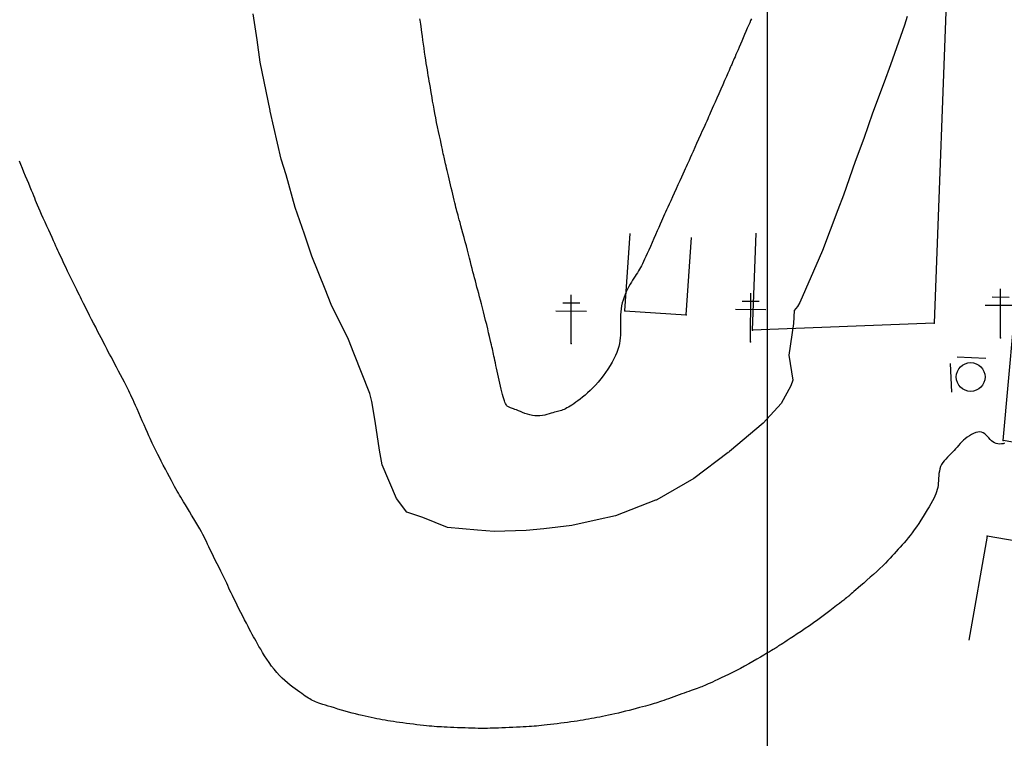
# Model space of a CAD drawing. Header units: millimetres. Extents: x 196436 to 199900, y 8705373 to 8708636.
# Tile 29 of 241: x 197623 to 197724, y 8706217 to 8706292. Entities that reach past the tile are written whole.
import ezdxf

# ---------------------------------------------------------------- set-up
doc = ezdxf.new("R2010")
doc.units = ezdxf.units.MM
doc.header["$LTSCALE"] = 5
for name, color, linetype in [('$CURVAS2', 40, 'Continuous'), ('CASA', 6, 'Continuous'), ('CERCA', 3, 'CERCA_LINE'), ('MALHA', 9, 'Continuous'), ('PL', 23, 'Continuous'), ('POSTE', 3, 'Continuous')]:
    doc.layers.add(name, color=color, linetype=linetype)
doc.linetypes.add('CERCA_LINE', pattern='A,0.5,-0.2,["X",Standard,S=0.1,R=0,X=-0.1,Y=-0.05],-0.25', length=0.95)

# ---------------------------------------------------------------- blocks, each defined once
blk = doc.blocks.new('PL')
at = {"layer": 'PL'}
blk.add_line((2.01, 1.49), (2.01, -1.49), dxfattribs=at)
blk.add_circle((0, 0), 1.49, dxfattribs=at)

msp = doc.modelspace()

# ---------------------------------------------------------------- linework, layer by layer
at = {"layer": '$CURVAS2'}
for points in [[(197714.457, 8706291.996, 702), (197714.169, 8706291.121, 702), (197712.717, 8706287.004, 702), (197712.088, 8706285.24, 702), (197710.886, 8706282.012, 702), (197709.983, 8706279.409, 702), (197709.087, 8706277.019, 702), (197707.883, 8706273.568, 702), (197707.283, 8706272.027, 702), (197705.726, 8706267.841, 702), (197705.384, 8706267.035, 702), (197703.382, 8706262.491, 702), (197703.136, 8706262.045, 702), (197702.784, 8706261.658, 702), (197702.728, 8706260.312, 702), (197702.252, 8706257.049, 702), (197702.661, 8706254.46, 702), (197702.436, 8706253.862, 702), (197701.442, 8706252.053, 702), (197699.581, 8706250.001, 702), (197696.122, 8706247.076, 702), (197696.062, 8706247.027, 702), (197695.987, 8706246.976, 702), (197692.422, 8706244.3, 702), (197688.606, 8706242.109, 702), (197688.537, 8706242.067, 702), (197688.486, 8706242.049, 702), (197684.349, 8706240.447, 702), (197682.454, 8706240.03, 702), (197679.855, 8706239.446, 702), (197676.97, 8706239.093, 702), (197675.116, 8706238.941, 702), (197671.829, 8706238.836, 702), (197670.106, 8706238.982, 702), (197667.023, 8706239.242, 702), (197664.474, 8706240.282, 702), (197662.804, 8706240.81, 702), (197661.742, 8706242.226, 702), (197660.264, 8706245.699, 702), (197659.989, 8706247.234, 702), (197659.56, 8706250.218, 702), (197659.19, 8706252.238, 702), (197658.984, 8706253.078, 702), (197657.338, 8706257.246, 702), (197656.792, 8706258.656, 702), (197655.005, 8706262.256, 702), (197654.399, 8706263.835, 702), (197653, 8706267.265, 702), (197652.263, 8706269.523, 702), (197651.291, 8706272.273, 702), (197650.354, 8706275.659, 702), (197649.856, 8706277.279, 702), (197648.714, 8706282.238, 702), (197648.703, 8706282.284, 702), (197648.7, 8706282.3, 702), (197647.693, 8706287.288, 702), (197647.382, 8706289.607, 702), (197646.968, 8706292.292, 702)], [(197698.38, 8706291.776, 701), (197698.298, 8706291.585, 701), (197698.198, 8706291.353, 701), (197698.081, 8706291.084, 701), (197697.953, 8706290.786, 701), (197697.815, 8706290.467, 701), (197697.672, 8706290.135, 701), (197697.527, 8706289.799, 701), (197697.383, 8706289.467, 701), (197697.245, 8706289.147, 701), (197697.115, 8706288.845, 701), (197696.993, 8706288.564, 701), (197696.881, 8706288.304, 701), (197696.779, 8706288.067, 701), (197696.687, 8706287.853, 701), (197696.605, 8706287.664, 701), (197696.535, 8706287.499, 701), (197696.475, 8706287.36, 701), (197696.426, 8706287.246, 701), (197696.382, 8706287.146, 701), (197696.34, 8706287.047, 701), (197696.292, 8706286.938, 701), (197696.234, 8706286.805, 701), (197696.16, 8706286.637, 701), (197696.065, 8706286.42, 701), (197695.943, 8706286.143, 701), (197695.791, 8706285.798, 701), (197695.615, 8706285.396, 701), (197695.421, 8706284.957, 701), (197695.219, 8706284.497, 701), (197695.015, 8706284.035, 701), (197694.818, 8706283.588, 701), (197694.636, 8706283.173, 701), (197694.475, 8706282.808, 701), (197694.342, 8706282.506, 701), (197694.232, 8706282.255, 701), (197694.136, 8706282.039, 701), (197694.05, 8706281.843, 701), (197693.963, 8706281.649, 701), (197693.871, 8706281.442, 701), (197693.765, 8706281.204, 701), (197693.637, 8706280.921, 701), (197693.484, 8706280.58, 701), (197693.309, 8706280.192, 701), (197693.12, 8706279.772, 701), (197692.923, 8706279.335, 701), (197692.725, 8706278.895, 701), (197692.532, 8706278.468, 701), (197692.352, 8706278.069, 701), (197692.191, 8706277.712, 701), (197692.055, 8706277.409, 701), (197691.938, 8706277.15, 701), (197691.834, 8706276.921, 701), (197691.738, 8706276.708, 701), (197691.643, 8706276.497, 701), (197691.542, 8706276.275, 701), (197691.43, 8706276.027, 701), (197691.299, 8706275.739, 701), (197691.146, 8706275.403, 701), (197690.974, 8706275.026, 701), (197690.79, 8706274.621, 701), (197690.599, 8706274.201, 701), (197690.407, 8706273.779, 701), (197690.22, 8706273.368, 701), (197690.044, 8706272.98, 701), (197689.885, 8706272.629, 701), (197689.746, 8706272.323, 701), (197689.624, 8706272.054, 701), (197689.515, 8706271.81, 701), (197689.412, 8706271.581, 701), (197689.311, 8706271.354, 701), (197689.206, 8706271.117, 701), (197689.091, 8706270.859, 701), (197688.963, 8706270.567, 701), (197688.816, 8706270.235, 701), (197688.654, 8706269.868, 701), (197688.481, 8706269.477, 701), (197688.303, 8706269.074, 701), (197688.123, 8706268.668, 701), (197687.947, 8706268.27, 701), (197687.778, 8706267.891, 701), (197687.623, 8706267.541, 701), (197687.483, 8706267.229, 701), (197687.357, 8706266.952, 701), (197687.242, 8706266.704, 701), (197687.136, 8706266.481, 701), (197687.034, 8706266.277, 701), (197686.934, 8706266.087, 701), (197686.833, 8706265.906, 701), (197686.728, 8706265.729, 701), (197686.616, 8706265.551, 701), (197686.498, 8706265.369, 701), (197686.375, 8706265.183, 701), (197686.248, 8706264.989, 701), (197686.119, 8706264.787, 701), (197685.987, 8706264.575, 701), (197685.855, 8706264.35, 701), (197685.723, 8706264.112, 701), (197685.594, 8706263.858, 701), (197685.468, 8706263.591, 701), (197685.348, 8706263.312, 701), (197685.237, 8706263.023, 701), (197685.136, 8706262.726, 701), (197685.048, 8706262.425, 701), (197684.976, 8706262.119, 701), (197684.92, 8706261.812, 701), (197684.884, 8706261.505, 701), (197684.863, 8706261.199, 701), (197684.854, 8706260.894, 701), (197684.855, 8706260.591, 701), (197684.86, 8706260.289, 701), (197684.867, 8706259.99, 701), (197684.872, 8706259.693, 701), (197684.87, 8706259.399, 701), (197684.86, 8706259.108, 701), (197684.838, 8706258.817, 701), (197684.802, 8706258.526, 701), (197684.75, 8706258.233, 701), (197684.681, 8706257.934, 701), (197684.592, 8706257.629, 701), (197684.481, 8706257.314, 701), (197684.345, 8706256.989, 701), (197684.185, 8706256.652, 701), (197684.001, 8706256.306, 701), (197683.796, 8706255.955, 701), (197683.573, 8706255.602, 701), (197683.335, 8706255.252, 701), (197683.085, 8706254.908, 701), (197682.824, 8706254.575, 701), (197682.557, 8706254.255, 701), (197682.285, 8706253.953, 701), (197682.012, 8706253.668, 701), (197681.738, 8706253.401, 701), (197681.468, 8706253.152, 701), (197681.203, 8706252.92, 701), (197680.946, 8706252.705, 701), (197680.699, 8706252.508, 701), (197680.465, 8706252.328, 701), (197680.245, 8706252.165, 701), (197680.04, 8706252.019, 701), (197679.847, 8706251.888, 701), (197679.666, 8706251.771, 701), (197679.497, 8706251.669, 701), (197679.337, 8706251.58, 701), (197679.186, 8706251.503, 701), (197679.043, 8706251.438, 701), (197678.907, 8706251.384, 701), (197678.774, 8706251.338, 701), (197678.643, 8706251.297, 701), (197678.509, 8706251.26, 701), (197678.37, 8706251.223, 701), (197678.222, 8706251.185, 701), (197678.064, 8706251.142, 701), (197677.891, 8706251.092, 701), (197677.702, 8706251.034, 701), (197677.497, 8706250.971, 701), (197677.278, 8706250.909, 701), (197677.048, 8706250.851, 701), (197676.807, 8706250.803, 701), (197676.557, 8706250.769, 701), (197676.301, 8706250.754, 701), (197676.04, 8706250.763, 701), (197675.776, 8706250.798, 701), (197675.513, 8706250.857, 701), (197675.253, 8706250.933, 701), (197675, 8706251.021, 701), (197674.759, 8706251.115, 701), (197674.532, 8706251.21, 701), (197674.323, 8706251.299, 701), (197674.135, 8706251.377, 701), (197673.972, 8706251.441, 701), (197673.831, 8706251.491, 701), (197673.709, 8706251.53, 701), (197673.604, 8706251.563, 701), (197673.513, 8706251.592, 701), (197673.434, 8706251.62, 701), (197673.362, 8706251.65, 701), (197673.296, 8706251.685, 701), (197673.233, 8706251.729, 701), (197673.173, 8706251.784, 701), (197673.113, 8706251.854, 701), (197673.055, 8706251.941, 701), (197672.996, 8706252.048, 701), (197672.937, 8706252.178, 701), (197672.877, 8706252.335, 701), (197672.815, 8706252.521, 701), (197672.75, 8706252.738, 701), (197672.683, 8706252.983, 701), (197672.615, 8706253.25, 701), (197672.545, 8706253.536, 701), (197672.475, 8706253.836, 701), (197672.405, 8706254.146, 701), (197672.335, 8706254.46, 701), (197672.266, 8706254.774, 701), (197672.198, 8706255.084, 701), (197672.132, 8706255.388, 701), (197672.069, 8706255.683, 701), (197672.008, 8706255.966, 701), (197671.95, 8706256.237, 701), (197671.895, 8706256.491, 701), (197671.845, 8706256.728, 701), (197671.799, 8706256.945, 701), (197671.758, 8706257.142, 701), (197671.719, 8706257.325, 701), (197671.681, 8706257.504, 701), (197671.641, 8706257.687, 701), (197671.597, 8706257.883, 701), (197671.548, 8706258.102, 701), (197671.491, 8706258.352, 701), (197671.423, 8706258.642, 701), (197671.344, 8706258.978, 701), (197671.255, 8706259.353, 701), (197671.158, 8706259.759, 701), (197671.054, 8706260.187, 701), (197670.947, 8706260.627, 701), (197670.837, 8706261.07, 701), (197670.728, 8706261.507, 701), (197670.621, 8706261.929, 701), (197670.518, 8706262.329, 701), (197670.419, 8706262.707, 701), (197670.323, 8706263.068, 701), (197670.231, 8706263.413, 701), (197670.141, 8706263.745, 701), (197670.054, 8706264.068, 701), (197669.969, 8706264.385, 701), (197669.886, 8706264.699, 701), (197669.805, 8706265.012, 701), (197669.723, 8706265.328, 701), (197669.641, 8706265.65, 701), (197669.557, 8706265.98, 701), (197669.47, 8706266.323, 701), (197669.379, 8706266.681, 701), (197669.282, 8706267.057, 701), (197669.18, 8706267.455, 701), (197669.07, 8706267.875, 701), (197668.955, 8706268.31, 701), (197668.838, 8706268.752, 701), (197668.721, 8706269.19, 701), (197668.607, 8706269.617, 701), (197668.498, 8706270.022, 701), (197668.396, 8706270.397, 701), (197668.305, 8706270.733, 701), (197668.226, 8706271.023, 701), (197668.156, 8706271.275, 701), (197668.095, 8706271.497, 701), (197668.04, 8706271.701, 701), (197667.988, 8706271.895, 701), (197667.936, 8706272.089, 701), (197667.884, 8706272.294, 701), (197667.827, 8706272.52, 701), (197667.766, 8706272.772, 701), (197667.699, 8706273.05, 701), (197667.628, 8706273.347, 701), (197667.554, 8706273.659, 701), (197667.479, 8706273.98, 701), (197667.402, 8706274.305, 701), (197667.326, 8706274.628, 701), (197667.25, 8706274.946, 701), (197667.177, 8706275.253, 701), (197667.106, 8706275.547, 701), (197667.038, 8706275.828, 701), (197666.974, 8706276.093, 701), (197666.913, 8706276.342, 701), (197666.858, 8706276.573, 701), (197666.808, 8706276.785, 701), (197666.763, 8706276.977, 701), (197666.723, 8706277.15, 701), (197666.688, 8706277.31, 701), (197666.654, 8706277.468, 701), (197666.619, 8706277.633, 701), (197666.581, 8706277.815, 701), (197666.538, 8706278.022, 701), (197666.487, 8706278.265, 701), (197666.426, 8706278.552, 701), (197666.354, 8706278.89, 701), (197666.272, 8706279.274, 701), (197666.182, 8706279.692, 701), (197666.087, 8706280.137, 701), (197665.99, 8706280.599, 701), (197665.893, 8706281.069, 701), (197665.799, 8706281.537, 701), (197665.709, 8706281.994, 701), (197665.626, 8706282.433, 701), (197665.55, 8706282.852, 701), (197665.479, 8706283.253, 701), (197665.414, 8706283.636, 701), (197665.353, 8706284.002, 701), (197665.295, 8706284.351, 701), (197665.24, 8706284.686, 701), (197665.187, 8706285.005, 701), (197665.135, 8706285.312, 701), (197665.084, 8706285.61, 701), (197665.033, 8706285.906, 701), (197664.981, 8706286.204, 701), (197664.93, 8706286.509, 701), (197664.877, 8706286.828, 701), (197664.823, 8706287.166, 701), (197664.766, 8706287.528, 701), (197664.708, 8706287.916, 701), (197664.649, 8706288.325, 701), (197664.589, 8706288.745, 701), (197664.53, 8706289.166, 701), (197664.472, 8706289.579, 701), (197664.417, 8706289.975, 701), (197664.366, 8706290.345, 701), (197664.32, 8706290.679, 701), (197664.28, 8706290.97, 701), (197664.244, 8706291.22, 701), (197664.213, 8706291.435, 701), (197664.187, 8706291.618, 701), (197664.164, 8706291.776, 701)], [(197724.501, 8706247.941, 703), (197724.346, 8706247.894, 703), (197724.177, 8706247.867, 703), (197724, 8706247.861, 703), (197723.819, 8706247.877, 703), (197723.638, 8706247.918, 703), (197723.463, 8706247.984, 703), (197723.299, 8706248.078, 703), (197723.147, 8706248.199, 703), (197723.006, 8706248.34, 703), (197722.871, 8706248.492, 703), (197722.738, 8706248.644, 703), (197722.603, 8706248.789, 703), (197722.46, 8706248.916, 703), (197722.307, 8706249.018, 703), (197722.138, 8706249.083, 703), (197721.951, 8706249.106, 703), (197721.748, 8706249.088, 703), (197721.534, 8706249.036, 703), (197721.313, 8706248.953, 703), (197721.091, 8706248.844, 703), (197720.87, 8706248.714, 703), (197720.656, 8706248.567, 703), (197720.453, 8706248.41, 703), (197720.264, 8706248.245, 703), (197720.088, 8706248.075, 703), (197719.921, 8706247.9, 703), (197719.761, 8706247.723, 703), (197719.604, 8706247.544, 703), (197719.448, 8706247.365, 703), (197719.289, 8706247.186, 703), (197719.126, 8706247.01, 703), (197718.955, 8706246.836, 703), (197718.78, 8706246.663, 703), (197718.607, 8706246.489, 703), (197718.438, 8706246.312, 703), (197718.279, 8706246.129, 703), (197718.134, 8706245.939, 703), (197718.008, 8706245.739, 703), (197717.905, 8706245.527, 703), (197717.828, 8706245.302, 703), (197717.774, 8706245.066, 703), (197717.737, 8706244.822, 703), (197717.713, 8706244.573, 703), (197717.696, 8706244.323, 703), (197717.681, 8706244.074, 703), (197717.664, 8706243.83, 703), (197717.639, 8706243.595, 703), (197717.601, 8706243.368, 703), (197717.55, 8706243.149, 703), (197717.485, 8706242.93, 703), (197717.403, 8706242.709, 703), (197717.304, 8706242.479, 703), (197717.188, 8706242.237, 703), (197717.052, 8706241.977, 703), (197716.897, 8706241.695, 703), (197716.721, 8706241.388, 703), (197716.527, 8706241.06, 703), (197716.319, 8706240.717, 703), (197716.101, 8706240.366, 703), (197715.875, 8706240.013, 703), (197715.646, 8706239.664, 703), (197715.416, 8706239.325, 703), (197715.19, 8706239.003, 703), (197714.97, 8706238.703, 703), (197714.755, 8706238.422, 703), (197714.545, 8706238.158, 703), (197714.339, 8706237.908, 703), (197714.136, 8706237.67, 703), (197713.934, 8706237.438, 703), (197713.734, 8706237.212, 703), (197713.533, 8706236.988, 703), (197713.331, 8706236.763, 703), (197713.125, 8706236.535, 703), (197712.912, 8706236.302, 703), (197712.689, 8706236.063, 703), (197712.452, 8706235.816, 703), (197712.2, 8706235.558, 703), (197711.928, 8706235.289, 703), (197711.633, 8706235.006, 703), (197711.316, 8706234.709, 703), (197710.982, 8706234.404, 703), (197710.641, 8706234.097, 703), (197710.301, 8706233.796, 703), (197709.973, 8706233.508, 703), (197709.665, 8706233.239, 703), (197709.386, 8706232.997, 703), (197709.146, 8706232.788, 703), (197708.951, 8706232.619, 703), (197708.797, 8706232.485, 703), (197708.679, 8706232.382, 703), (197708.591, 8706232.305, 703), (197708.527, 8706232.249, 703), (197708.482, 8706232.209, 703), (197708.449, 8706232.18, 703), (197708.423, 8706232.158, 703), (197708.398, 8706232.137, 703), (197708.367, 8706232.112, 703), (197708.325, 8706232.079, 703), (197708.264, 8706232.031, 703), (197708.178, 8706231.964, 703), (197708.06, 8706231.872, 703), (197707.904, 8706231.751, 703), (197707.704, 8706231.594, 703), (197707.454, 8706231.399, 703), (197707.16, 8706231.17, 703), (197706.827, 8706230.912, 703), (197706.461, 8706230.632, 703), (197706.069, 8706230.335, 703), (197705.656, 8706230.026, 703), (197705.23, 8706229.713, 703), (197704.795, 8706229.4, 703), (197704.359, 8706229.093, 703), (197703.928, 8706228.796, 703), (197703.508, 8706228.512, 703), (197703.107, 8706228.245, 703), (197702.731, 8706227.997, 703), (197702.386, 8706227.772, 703), (197702.08, 8706227.574, 703), (197701.819, 8706227.406, 703), (197701.607, 8706227.269, 703), (197701.441, 8706227.161, 703), (197701.314, 8706227.078, 703), (197701.219, 8706227.016, 703), (197701.149, 8706226.971, 703), (197701.1, 8706226.939, 703), (197701.063, 8706226.915, 703), (197701.033, 8706226.896, 703), (197701.003, 8706226.877, 703), (197700.966, 8706226.855, 703), (197700.916, 8706226.825, 703), (197700.846, 8706226.783, 703), (197700.75, 8706226.726, 703), (197700.621, 8706226.649, 703), (197700.453, 8706226.547, 703), (197700.238, 8706226.418, 703), (197699.972, 8706226.258, 703), (197699.661, 8706226.072, 703), (197699.312, 8706225.864, 703), (197698.932, 8706225.64, 703), (197698.528, 8706225.406, 703), (197698.108, 8706225.166, 703), (197697.679, 8706224.927, 703), (197697.249, 8706224.694, 703), (197696.823, 8706224.47, 703), (197696.408, 8706224.259, 703), (197696.006, 8706224.06, 703), (197695.622, 8706223.875, 703), (197695.26, 8706223.704, 703), (197694.923, 8706223.547, 703), (197694.617, 8706223.406, 703), (197694.344, 8706223.282, 703), (197694.108, 8706223.173, 703), (197693.902, 8706223.08, 703), (197693.722, 8706222.998, 703), (197693.558, 8706222.925, 703), (197693.406, 8706222.86, 703), (197693.258, 8706222.798, 703), (197693.107, 8706222.738, 703), (197692.948, 8706222.676, 703), (197692.773, 8706222.612, 703), (197692.584, 8706222.544, 703), (197692.38, 8706222.471, 703), (197692.163, 8706222.395, 703), (197691.934, 8706222.315, 703), (197691.694, 8706222.231, 703), (197691.443, 8706222.143, 703), (197691.182, 8706222.05, 703), (197690.914, 8706221.954, 703), (197690.64, 8706221.855, 703), (197690.365, 8706221.754, 703), (197690.093, 8706221.655, 703), (197689.827, 8706221.558, 703), (197689.57, 8706221.466, 703), (197689.327, 8706221.379, 703), (197689.102, 8706221.301, 703), (197688.895, 8706221.231, 703), (197688.702, 8706221.168, 703), (197688.516, 8706221.11, 703), (197688.33, 8706221.054, 703), (197688.137, 8706220.998, 703), (197687.929, 8706220.939, 703), (197687.699, 8706220.876, 703), (197687.441, 8706220.806, 703), (197687.149, 8706220.727, 703), (197686.828, 8706220.64, 703), (197686.484, 8706220.548, 703), (197686.124, 8706220.453, 703), (197685.753, 8706220.356, 703), (197685.379, 8706220.26, 703), (197685.007, 8706220.167, 703), (197684.644, 8706220.079, 703), (197684.296, 8706219.997, 703), (197683.961, 8706219.922, 703), (197683.638, 8706219.852, 703), (197683.325, 8706219.787, 703), (197683.021, 8706219.726, 703), (197682.725, 8706219.668, 703), (197682.434, 8706219.612, 703), (197682.147, 8706219.558, 703), (197681.862, 8706219.506, 703), (197681.578, 8706219.454, 703), (197681.291, 8706219.403, 703), (197681, 8706219.353, 703), (197680.702, 8706219.304, 703), (197680.396, 8706219.255, 703), (197680.079, 8706219.207, 703), (197679.749, 8706219.159, 703), (197679.405, 8706219.112, 703), (197679.051, 8706219.065, 703), (197678.692, 8706219.02, 703), (197678.332, 8706218.976, 703), (197677.979, 8706218.934, 703), (197677.635, 8706218.894, 703), (197677.307, 8706218.857, 703), (197676.999, 8706218.824, 703), (197676.714, 8706218.793, 703), (197676.448, 8706218.766, 703), (197676.193, 8706218.742, 703), (197675.942, 8706218.719, 703), (197675.687, 8706218.699, 703), (197675.423, 8706218.679, 703), (197675.14, 8706218.661, 703), (197674.832, 8706218.643, 703), (197674.495, 8706218.624, 703), (197674.135, 8706218.606, 703), (197673.759, 8706218.589, 703), (197673.377, 8706218.572, 703), (197672.997, 8706218.556, 703), (197672.627, 8706218.542, 703), (197672.276, 8706218.529, 703), (197671.952, 8706218.518, 703), (197671.662, 8706218.509, 703), (197671.398, 8706218.502, 703), (197671.153, 8706218.498, 703), (197670.916, 8706218.495, 703), (197670.678, 8706218.495, 703), (197670.432, 8706218.497, 703), (197670.167, 8706218.501, 703), (197669.874, 8706218.507, 703), (197669.548, 8706218.516, 703), (197669.194, 8706218.526, 703), (197668.82, 8706218.537, 703), (197668.437, 8706218.551, 703), (197668.053, 8706218.565, 703), (197667.676, 8706218.579, 703), (197667.316, 8706218.594, 703), (197666.981, 8706218.609, 703), (197666.678, 8706218.624, 703), (197666.4, 8706218.64, 703), (197666.142, 8706218.656, 703), (197665.894, 8706218.674, 703), (197665.648, 8706218.694, 703), (197665.398, 8706218.716, 703), (197665.134, 8706218.742, 703), (197664.85, 8706218.771, 703), (197664.539, 8706218.804, 703), (197664.205, 8706218.84, 703), (197663.855, 8706218.88, 703), (197663.494, 8706218.923, 703), (197663.128, 8706218.967, 703), (197662.764, 8706219.013, 703), (197662.407, 8706219.059, 703), (197662.064, 8706219.106, 703), (197661.738, 8706219.152, 703), (197661.428, 8706219.199, 703), (197661.131, 8706219.246, 703), (197660.844, 8706219.293, 703), (197660.563, 8706219.342, 703), (197660.285, 8706219.392, 703), (197660.006, 8706219.444, 703), (197659.724, 8706219.498, 703), (197659.435, 8706219.555, 703), (197659.139, 8706219.615, 703), (197658.834, 8706219.678, 703), (197658.521, 8706219.746, 703), (197658.198, 8706219.819, 703), (197657.866, 8706219.898, 703), (197657.524, 8706219.983, 703), (197657.17, 8706220.076, 703), (197656.806, 8706220.175, 703), (197656.436, 8706220.28, 703), (197656.066, 8706220.388, 703), (197655.701, 8706220.497, 703), (197655.347, 8706220.604, 703), (197655.011, 8706220.708, 703), (197654.696, 8706220.806, 703), (197654.41, 8706220.896, 703), (197654.156, 8706220.976, 703), (197653.931, 8706221.048, 703), (197653.731, 8706221.114, 703), (197653.551, 8706221.177, 703), (197653.387, 8706221.24, 703), (197653.234, 8706221.304, 703), (197653.088, 8706221.372, 703), (197652.945, 8706221.447, 703), (197652.799, 8706221.531, 703), (197652.649, 8706221.623, 703), (197652.493, 8706221.726, 703), (197652.328, 8706221.84, 703), (197652.153, 8706221.964, 703), (197651.965, 8706222.1, 703), (197651.762, 8706222.248, 703), (197651.542, 8706222.408, 703), (197651.304, 8706222.581, 703), (197651.05, 8706222.769, 703), (197650.784, 8706222.972, 703), (197650.509, 8706223.193, 703), (197650.229, 8706223.431, 703), (197649.945, 8706223.69, 703), (197649.663, 8706223.969, 703), (197649.385, 8706224.271, 703), (197649.114, 8706224.596, 703), (197648.852, 8706224.937, 703), (197648.601, 8706225.289, 703), (197648.361, 8706225.645, 703), (197648.135, 8706225.997, 703), (197647.924, 8706226.339, 703), (197647.729, 8706226.665, 703), (197647.552, 8706226.967, 703), (197647.393, 8706227.241, 703), (197647.249, 8706227.493, 703), (197647.115, 8706227.732, 703), (197646.986, 8706227.966, 703), (197646.857, 8706228.203, 703), (197646.725, 8706228.451, 703), (197646.583, 8706228.719, 703), (197646.428, 8706229.015, 703), (197646.257, 8706229.345, 703), (197646.072, 8706229.703, 703), (197645.878, 8706230.079, 703), (197645.681, 8706230.464, 703), (197645.485, 8706230.85, 703), (197645.295, 8706231.227, 703), (197645.116, 8706231.586, 703), (197644.953, 8706231.918, 703), (197644.809, 8706232.218, 703), (197644.681, 8706232.49, 703), (197644.563, 8706232.745, 703), (197644.451, 8706232.99, 703), (197644.339, 8706233.235, 703), (197644.222, 8706233.488, 703), (197644.095, 8706233.759, 703), (197643.953, 8706234.056, 703), (197643.793, 8706234.385, 703), (197643.618, 8706234.741, 703), (197643.432, 8706235.115, 703), (197643.241, 8706235.497, 703), (197643.05, 8706235.88, 703), (197642.864, 8706236.255, 703), (197642.687, 8706236.613, 703), (197642.525, 8706236.945, 703), (197642.38, 8706237.246, 703), (197642.25, 8706237.52, 703), (197642.127, 8706237.778, 703), (197642.008, 8706238.026, 703), (197641.886, 8706238.274, 703), (197641.755, 8706238.53, 703), (197641.61, 8706238.803, 703), (197641.445, 8706239.101, 703), (197641.257, 8706239.43, 703), (197641.051, 8706239.782, 703), (197640.831, 8706240.15, 703), (197640.606, 8706240.522, 703), (197640.382, 8706240.891, 703), (197640.165, 8706241.246, 703), (197639.961, 8706241.577, 703), (197639.777, 8706241.877, 703), (197639.617, 8706242.138, 703), (197639.478, 8706242.368, 703), (197639.352, 8706242.58, 703), (197639.233, 8706242.784, 703), (197639.114, 8706242.992, 703), (197638.989, 8706243.217, 703), (197638.852, 8706243.468, 703), (197638.696, 8706243.758, 703), (197638.516, 8706244.094, 703), (197638.318, 8706244.468, 703), (197638.107, 8706244.866, 703), (197637.891, 8706245.277, 703), (197637.676, 8706245.687, 703), (197637.47, 8706246.084, 703), (197637.278, 8706246.454, 703), (197637.107, 8706246.786, 703), (197636.963, 8706247.07, 703), (197636.84, 8706247.316, 703), (197636.733, 8706247.537, 703), (197636.634, 8706247.745, 703), (197636.537, 8706247.954, 703), (197636.437, 8706248.176, 703), (197636.326, 8706248.425, 703), (197636.197, 8706248.714, 703), (197636.047, 8706249.052, 703), (197635.879, 8706249.429, 703), (197635.699, 8706249.834, 703), (197635.512, 8706250.254, 703), (197635.325, 8706250.676, 703), (197635.142, 8706251.088, 703), (197634.97, 8706251.477, 703), (197634.814, 8706251.83, 703), (197634.678, 8706252.139, 703), (197634.558, 8706252.411, 703), (197634.448, 8706252.657, 703), (197634.342, 8706252.89, 703), (197634.235, 8706253.121, 703), (197634.119, 8706253.361, 703), (197633.99, 8706253.622, 703), (197633.841, 8706253.915, 703), (197633.669, 8706254.248, 703), (197633.477, 8706254.614, 703), (197633.272, 8706255.001, 703), (197633.062, 8706255.398, 703), (197632.851, 8706255.794, 703), (197632.646, 8706256.177, 703), (197632.455, 8706256.537, 703), (197632.283, 8706256.861, 703), (197632.135, 8706257.142, 703), (197632.005, 8706257.389, 703), (197631.889, 8706257.613, 703), (197631.779, 8706257.827, 703), (197631.669, 8706258.042, 703), (197631.552, 8706258.27, 703), (197631.423, 8706258.523, 703), (197631.273, 8706258.814, 703), (197631.099, 8706259.15, 703), (197630.906, 8706259.522, 703), (197630.7, 8706259.919, 703), (197630.488, 8706260.327, 703), (197630.277, 8706260.735, 703), (197630.073, 8706261.13, 703), (197629.882, 8706261.5, 703), (197629.713, 8706261.831, 703), (197629.568, 8706262.117, 703), (197629.444, 8706262.364, 703), (197629.333, 8706262.587, 703), (197629.23, 8706262.798, 703), (197629.128, 8706263.009, 703), (197629.02, 8706263.234, 703), (197628.899, 8706263.485, 703), (197628.758, 8706263.774, 703), (197628.594, 8706264.111, 703), (197628.411, 8706264.487, 703), (197628.214, 8706264.889, 703), (197628.011, 8706265.304, 703), (197627.808, 8706265.72, 703), (197627.611, 8706266.123, 703), (197627.428, 8706266.502, 703), (197627.264, 8706266.844, 703), (197627.124, 8706267.14, 703), (197627.004, 8706267.398, 703), (197626.897, 8706267.63, 703), (197626.798, 8706267.85, 703), (197626.7, 8706268.069, 703), (197626.598, 8706268.299, 703), (197626.484, 8706268.553, 703), (197626.354, 8706268.844, 703), (197626.202, 8706269.18, 703), (197626.032, 8706269.553, 703), (197625.85, 8706269.951, 703), (197625.663, 8706270.363, 703), (197625.474, 8706270.777, 703), (197625.291, 8706271.183, 703), (197625.119, 8706271.567, 703), (197624.964, 8706271.919, 703), (197624.828, 8706272.231, 703), (197624.711, 8706272.509, 703), (197624.605, 8706272.764, 703), (197624.506, 8706273.006, 703), (197624.41, 8706273.246, 703), (197624.311, 8706273.493, 703), (197624.203, 8706273.76, 703), (197624.083, 8706274.055, 703), (197623.946, 8706274.386, 703), (197623.795, 8706274.748, 703), (197623.635, 8706275.131, 703), (197623.469, 8706275.528, 703), (197623.302, 8706275.929, 703), (197623.138, 8706276.326, 703), (197622.982, 8706276.709, 703), (197622.837, 8706277.07, 703)]]:
    msp.add_polyline3d(points, dxfattribs=at)
at = {"layer": 'CASA'}
for points in [[(197685.315, 8706261.63), (197685.858, 8706269.612)], [(197691.648, 8706261.199), (197692.191, 8706269.18)], [(197685.315, 8706261.63), (197691.648, 8706261.199)]]:
    msp.add_lwpolyline(points, dxfattribs=at)
for p in [(197685.315, 8706261.63, 701.073), (197691.648, 8706261.199, 701.378)]:
    msp.add_point(p, dxfattribs=at)
at = {"layer": 'CERCA'}
for points in [[(197705.114, 8706297.755), (197718.632, 8706298.034), (197717.234, 8706260.33), (197698.474, 8706259.632), (197698.857, 8706269.625)], [(197751.273, 8706248.496), (197750.229, 8706243.737), (197724.357, 8706248.233), (197725.962, 8706266.112)], [(197735.283, 8706236.165), (197722.698, 8706238.355), (197720.811, 8706227.589)]]:
    msp.add_lwpolyline(points, dxfattribs=at)
for p in [(197717.235, 8706260.33, 702.49), (197698.474, 8706259.632, 701.887), (197724.357, 8706248.233, 702.957), (197722.699, 8706238.355, 703.272)]:
    msp.add_point(p, dxfattribs=at)
at = {"layer": 'MALHA'}
msp.add_line((197700, 8708635.599), (197700, 8705384.785), dxfattribs=at)
msp.add_line((197700, 8708635.599), (197700, 8705384.785), dxfattribs=at)
at = {"layer": 'POSTE'}
for p, q in [((197679.76, 8706258.237), (197679.782, 8706263.277)), ((197698.29, 8706258.412), (197698.312, 8706263.452)), ((197723.22, 8706263.042), (197724.97, 8706263.034)), ((197724.077, 8706258.838), (197724.099, 8706263.878)), ((197678.904, 8706262.441), (197680.654, 8706262.434)), ((197697.433, 8706262.615), (197699.183, 8706262.608)), ((197722.516, 8706262.205), (197725.666, 8706262.191)), ((197678.2, 8706261.604), (197681.35, 8706261.591)), ((197696.73, 8706261.778), (197699.88, 8706261.765))]:
    msp.add_line(p, q, dxfattribs=at)
for p in [(197679.761, 8706258.238, 700.427), (197698.291, 8706258.412, 701.878), (197724.077, 8706258.838, 702.929)]:
    msp.add_point(p, dxfattribs=at)

# ---------------------------------------------------------------- block references
at = {"layer": 'PL'}
for p, rotation in [((197721.006, 8706254.784, 702.861), 182.5322927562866), ((197721.006, 8706254.784), 87.5001366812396)]:
    msp.add_blockref('PL', p, dxfattribs=dict(at, rotation=rotation))

doc.saveas('drawing.dxf')
